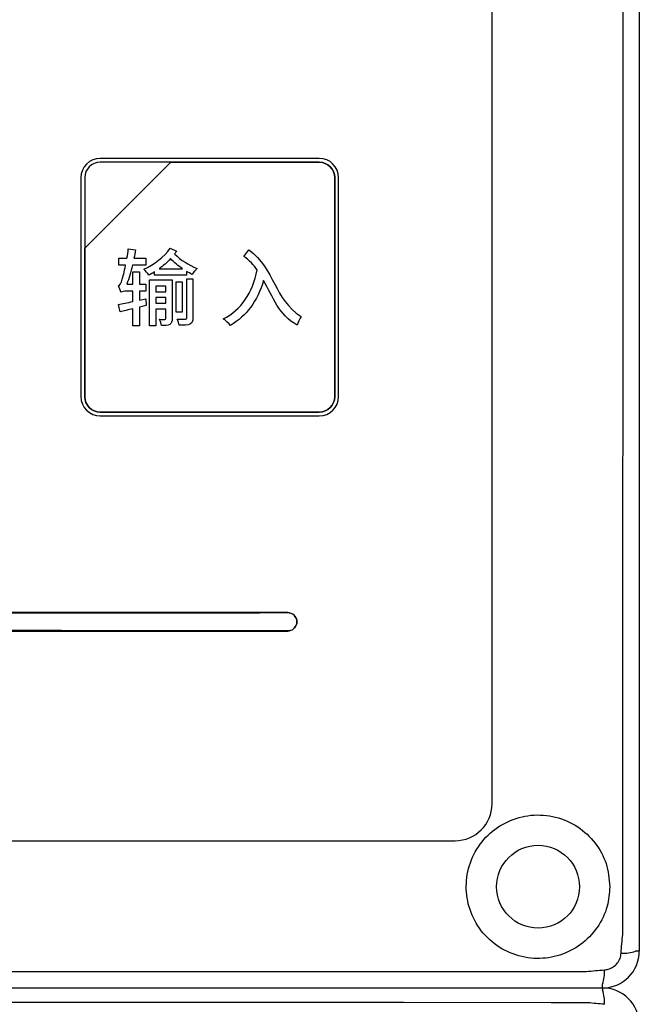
# Model space of a CAD drawing. Header units: millimetres. Extents: x 7205 to 9529, y -660 to 140.
# Tile 106 of 193: x 7637 to 7671, y -243 to -190. Entities that reach past the tile are written whole.
import ezdxf

# ---------------------------------------------------------------- set-up
doc = ezdxf.new("R2010")
doc.units = ezdxf.units.MM
doc.header["$LTSCALE"] = 3

msp = doc.modelspace()

# ---------------------------------------------------------------- linework, layer by layer
at = {"linetype": 'Continuous', "lineweight": 30}
for p, q in [((7670.621, -9.157), (7670.621, -240.157)), ((7662.621, -232.157), (7662.621, -17.157)), ((7651.521, -221.757), (7553.221, -221.757)), ((7651.521, -221.758), (7651.521, -221.757)), ((7553.221, -222.757), (7651.521, -222.757)), ((7651.521, -222.756), (7651.521, -222.757)), ((7473.614, -234.157), (7660.621, -234.157)), ((7670.621, -240.157), (7670.417, -240.157)), ((7272.621, -242.157), (7668.621, -242.157)), ((7668.621, -242.157), (7668.621, -241.953)), ((7668.621, -242.157), (7668.621, -242.28))]:
    msp.add_line(p, q, dxfattribs=at)
at = {"linetype": 'Continuous', "lineweight": 30, "flags": 128}
for points in [[(7669.735, -239.258), (7669.735, -239.257), (7669.735, -237.257), (7669.735, -229.257), (7669.736, -197.257), (7669.737, -69.257), (7669.735, -21.509), (7669.735, -10.056), (7669.735, -10.056)], [(7273.497, -241.268), (7273.497, -241.268), (7275.497, -241.268), (7283.497, -241.269), (7315.497, -241.27), (7443.497, -241.273), (7667.745, -241.268), (7667.745, -241.268)], [(7667.828, -242.961), (7667.828, -242.961), (7665.828, -242.961), (7657.828, -242.96), (7625.828, -242.959), (7497.828, -242.955), (7273.413, -242.961), (7273.413, -242.961)]]:
    msp.add_lwpolyline(points, dxfattribs=at)
at = {"linetype": 'Continuous', "lineweight": 30}
msp.add_circle((7665.121, -236.657), 2.25, dxfattribs=at)
for centre, radius, start, end in [((7651.521, -222.257), 0.5, 0, 90), ((7651.521, -222.257), 0.5, 270, 0), ((7660.621, -232.157), 2, 270.0003, 359.9999), ((7668.621, -240.157), 2, 270, 360), ((7669.78, -238.466), 1.807, 265.5081, 290.6472), ((7666.898, -241.317), 1.837, 339.7341, 4.4138), ((7668.621, -244.157), 2, 0, 90), ((7666.825, -242.91), 1.903, 355.8084, 19.3381)]:
    msp.add_arc(centre, radius, start, end, dxfattribs=at)
for centre, start_param, end_param in [((7602.371, -141.033), 4.680491, 4.744287), ((7602.371, -303.481), 1.538898, 1.602695)]:
    msp.add_ellipse(centre, major_axis=(1541.102, 0), ratio=0.052408, start_param=start_param, end_param=end_param, dxfattribs=at)
for points, knots in [([(7641.337, -197.063), (7641.337, -197.063), (7653.237, -197.063), (7653.237, -197.063), (7653.237, -197.063), (7653.814, -197.063), (7654.287, -197.535), (7654.287, -198.113), (7654.287, -198.113), (7654.287, -198.113), (7654.287, -210.013), (7654.287, -210.013), (7654.287, -210.013), (7654.287, -210.59), (7653.814, -211.063), (7653.237, -211.063), (7653.237, -211.063), (7653.237, -211.063), (7641.337, -211.063), (7641.337, -211.063), (7641.337, -211.063), (7640.759, -211.063), (7640.287, -210.59), (7640.287, -210.013), (7640.287, -210.013), (7640.287, -210.013), (7640.287, -198.113), (7640.287, -198.113), (7640.287, -198.113), (7640.287, -197.535), (7640.759, -197.063), (7641.337, -197.063)], [0, 0, 0, 0, 0.111111, 0.111111, 0.111111, 0.111111, 0.222222, 0.222222, 0.222222, 0.222222, 0.333333, 0.333333, 0.333333, 0.333333, 0.444444, 0.444444, 0.444444, 0.444444, 0.555556, 0.555556, 0.555556, 0.555556, 0.666667, 0.666667, 0.666667, 0.666667, 0.777778, 0.777778, 0.777778, 0.777778, 1, 1, 1, 1]), ([(7641.337, -197.063), (7641.337, -197.063), (7653.237, -197.063), (7653.237, -197.063), (7653.237, -197.063), (7653.814, -197.063), (7654.287, -197.535), (7654.287, -198.113), (7654.287, -198.113), (7654.287, -198.113), (7654.287, -210.013), (7654.287, -210.013), (7654.287, -210.013), (7654.287, -210.59), (7653.814, -211.063), (7653.237, -211.063), (7653.237, -211.063), (7653.237, -211.063), (7641.337, -211.063), (7641.337, -211.063), (7641.337, -211.063), (7640.759, -211.063), (7640.287, -210.59), (7640.287, -210.013), (7640.287, -210.013), (7640.287, -210.013), (7640.287, -198.113), (7640.287, -198.113), (7640.287, -198.113), (7640.287, -197.535), (7640.759, -197.063), (7641.337, -197.063)], [0, 0, 0, 0, 0.111111, 0.111111, 0.111111, 0.111111, 0.222222, 0.222222, 0.222222, 0.222222, 0.333333, 0.333333, 0.333333, 0.333333, 0.444444, 0.444444, 0.444444, 0.444444, 0.555556, 0.555556, 0.555556, 0.555556, 0.666667, 0.666667, 0.666667, 0.666667, 0.777778, 0.777778, 0.777778, 0.777778, 1, 1, 1, 1]), ([(7641.337, -197.063), (7641.337, -197.063), (7653.237, -197.063), (7653.237, -197.063), (7653.237, -197.063), (7653.814, -197.063), (7654.287, -197.535), (7654.287, -198.113), (7654.287, -198.113), (7654.287, -198.113), (7654.287, -210.013), (7654.287, -210.013), (7654.287, -210.013), (7654.287, -210.59), (7653.814, -211.063), (7653.237, -211.063), (7653.237, -211.063), (7653.237, -211.063), (7641.337, -211.063), (7641.337, -211.063), (7641.337, -211.063), (7640.759, -211.063), (7640.287, -210.59), (7640.287, -210.013), (7640.287, -210.013), (7640.287, -210.013), (7640.287, -198.113), (7640.287, -198.113), (7640.287, -198.113), (7640.287, -197.535), (7640.759, -197.063), (7641.337, -197.063)], [0, 0, 0, 0, 0.111111, 0.111111, 0.111111, 0.111111, 0.222222, 0.222222, 0.222222, 0.222222, 0.333333, 0.333333, 0.333333, 0.333333, 0.444444, 0.444444, 0.444444, 0.444444, 0.555556, 0.555556, 0.555556, 0.555556, 0.666667, 0.666667, 0.666667, 0.666667, 0.777778, 0.777778, 0.777778, 0.777778, 1, 1, 1, 1]), ([(7641.337, -197.273), (7641.337, -197.273), (7645.168, -197.273), (7645.168, -197.273), (7645.168, -197.273), (7645.168, -197.273), (7640.497, -201.943), (7640.497, -201.943), (7640.497, -201.943), (7640.497, -201.943), (7640.497, -198.113), (7640.497, -198.113), (7640.497, -198.113), (7640.497, -197.651), (7640.875, -197.273), (7641.337, -197.273)], [0, 0, 0, 0, 0.2, 0.2, 0.2, 0.2, 0.4, 0.4, 0.4, 0.4, 0.6, 0.6, 0.6, 0.6, 1, 1, 1, 1]), ([(7645.168, -197.273), (7645.168, -197.273), (7645.18, -197.273), (7645.18, -197.273), (7645.18, -197.273), (7645.18, -197.273), (7653.237, -197.273), (7653.237, -197.273), (7653.237, -197.273), (7653.699, -197.273), (7654.077, -197.651), (7654.077, -198.113), (7654.077, -198.113), (7654.077, -198.113), (7654.077, -210.013), (7654.077, -210.013), (7654.077, -210.013), (7654.077, -210.475), (7653.699, -210.853), (7653.237, -210.853), (7653.237, -210.853), (7653.237, -210.853), (7641.337, -210.853), (7641.337, -210.853), (7641.337, -210.853), (7640.875, -210.853), (7640.497, -210.475), (7640.497, -210.013), (7640.497, -210.013), (7640.497, -210.013), (7640.497, -202.033), (7640.497, -202.033), (7640.497, -202.033), (7640.497, -202.033), (7640.497, -201.943), (7640.497, -201.943), (7640.497, -201.943), (7640.497, -201.943), (7645.168, -197.273), (7645.168, -197.273)], [0, 0, 0, 0, 0.090909, 0.090909, 0.090909, 0.090909, 0.181818, 0.181818, 0.181818, 0.181818, 0.272727, 0.272727, 0.272727, 0.272727, 0.363636, 0.363636, 0.363636, 0.363636, 0.454545, 0.454545, 0.454545, 0.454545, 0.545455, 0.545455, 0.545455, 0.545455, 0.636364, 0.636364, 0.636364, 0.636364, 0.727273, 0.727273, 0.727273, 0.727273, 0.818182, 0.818182, 0.818182, 0.818182, 1, 1, 1, 1]), ([(7654.077, -210.013), (7654.077, -210.013), (7654.077, -198.113), (7654.077, -198.113), (7654.077, -198.113), (7654.077, -197.651), (7653.699, -197.273), (7653.237, -197.273), (7653.237, -197.273), (7653.237, -197.273), (7645.18, -197.273), (7645.18, -197.273), (7645.18, -197.273), (7645.18, -197.273), (7645.168, -197.273), (7645.168, -197.273), (7645.168, -197.273), (7645.168, -197.273), (7640.497, -201.943), (7640.497, -201.943), (7640.497, -201.943), (7640.497, -201.943), (7640.497, -202.033), (7640.497, -202.033), (7640.497, -202.033), (7640.497, -202.033), (7640.497, -210.013), (7640.497, -210.013), (7640.497, -210.013), (7640.497, -210.475), (7640.875, -210.853), (7641.337, -210.853), (7641.337, -210.853), (7641.337, -210.853), (7653.237, -210.853), (7653.237, -210.853), (7653.237, -210.853), (7653.699, -210.853), (7654.077, -210.475), (7654.077, -210.013)], [0, 0, 0, 0, 0.090909, 0.090909, 0.090909, 0.090909, 0.181818, 0.181818, 0.181818, 0.181818, 0.272727, 0.272727, 0.272727, 0.272727, 0.363636, 0.363636, 0.363636, 0.363636, 0.454545, 0.454545, 0.454545, 0.454545, 0.545455, 0.545455, 0.545455, 0.545455, 0.636364, 0.636364, 0.636364, 0.636364, 0.727273, 0.727273, 0.727273, 0.727273, 0.818182, 0.818182, 0.818182, 0.818182, 1, 1, 1, 1]), ([(7641.337, -197.273), (7641.337, -197.273), (7645.168, -197.273), (7645.168, -197.273), (7645.168, -197.273), (7645.168, -197.273), (7640.497, -201.943), (7640.497, -201.943), (7640.497, -201.943), (7640.497, -201.943), (7640.497, -198.113), (7640.497, -198.113), (7640.497, -198.113), (7640.497, -197.651), (7640.875, -197.273), (7641.337, -197.273)], [0, 0, 0, 0, 0.2, 0.2, 0.2, 0.2, 0.4, 0.4, 0.4, 0.4, 0.6, 0.6, 0.6, 0.6, 1, 1, 1, 1]), ([(7645.168, -197.273), (7645.168, -197.273), (7645.18, -197.273), (7645.18, -197.273), (7645.18, -197.273), (7645.18, -197.273), (7653.237, -197.273), (7653.237, -197.273), (7653.237, -197.273), (7653.699, -197.273), (7654.077, -197.651), (7654.077, -198.113), (7654.077, -198.113), (7654.077, -198.113), (7654.077, -210.013), (7654.077, -210.013), (7654.077, -210.013), (7654.077, -210.475), (7653.699, -210.853), (7653.237, -210.853), (7653.237, -210.853), (7653.237, -210.853), (7641.337, -210.853), (7641.337, -210.853), (7641.337, -210.853), (7640.875, -210.853), (7640.497, -210.475), (7640.497, -210.013), (7640.497, -210.013), (7640.497, -210.013), (7640.497, -202.033), (7640.497, -202.033), (7640.497, -202.033), (7640.497, -202.033), (7640.497, -201.943), (7640.497, -201.943), (7640.497, -201.943), (7640.497, -201.943), (7645.168, -197.273), (7645.168, -197.273)], [0, 0, 0, 0, 0.090909, 0.090909, 0.090909, 0.090909, 0.181818, 0.181818, 0.181818, 0.181818, 0.272727, 0.272727, 0.272727, 0.272727, 0.363636, 0.363636, 0.363636, 0.363636, 0.454545, 0.454545, 0.454545, 0.454545, 0.545455, 0.545455, 0.545455, 0.545455, 0.636364, 0.636364, 0.636364, 0.636364, 0.727273, 0.727273, 0.727273, 0.727273, 0.818182, 0.818182, 0.818182, 0.818182, 1, 1, 1, 1]), ([(7654.077, -210.013), (7654.077, -210.013), (7654.077, -198.113), (7654.077, -198.113), (7654.077, -198.113), (7654.077, -197.651), (7653.699, -197.273), (7653.237, -197.273), (7653.237, -197.273), (7653.237, -197.273), (7645.18, -197.273), (7645.18, -197.273), (7645.18, -197.273), (7645.18, -197.273), (7645.168, -197.273), (7645.168, -197.273), (7645.168, -197.273), (7645.168, -197.273), (7640.497, -201.943), (7640.497, -201.943), (7640.497, -201.943), (7640.497, -201.943), (7640.497, -202.033), (7640.497, -202.033), (7640.497, -202.033), (7640.497, -202.033), (7640.497, -210.013), (7640.497, -210.013), (7640.497, -210.013), (7640.497, -210.475), (7640.875, -210.853), (7641.337, -210.853), (7641.337, -210.853), (7641.337, -210.853), (7653.237, -210.853), (7653.237, -210.853), (7653.237, -210.853), (7653.699, -210.853), (7654.077, -210.475), (7654.077, -210.013)], [0, 0, 0, 0, 0.090909, 0.090909, 0.090909, 0.090909, 0.181818, 0.181818, 0.181818, 0.181818, 0.272727, 0.272727, 0.272727, 0.272727, 0.363636, 0.363636, 0.363636, 0.363636, 0.454545, 0.454545, 0.454545, 0.454545, 0.545455, 0.545455, 0.545455, 0.545455, 0.636364, 0.636364, 0.636364, 0.636364, 0.727273, 0.727273, 0.727273, 0.727273, 0.818182, 0.818182, 0.818182, 0.818182, 1, 1, 1, 1]), ([(7641.337, -197.273), (7641.337, -197.273), (7645.168, -197.273), (7645.168, -197.273), (7645.168, -197.273), (7645.168, -197.273), (7640.497, -201.943), (7640.497, -201.943), (7640.497, -201.943), (7640.497, -201.943), (7640.497, -198.113), (7640.497, -198.113), (7640.497, -198.113), (7640.497, -197.651), (7640.875, -197.273), (7641.337, -197.273)], [0, 0, 0, 0, 0.2, 0.2, 0.2, 0.2, 0.4, 0.4, 0.4, 0.4, 0.6, 0.6, 0.6, 0.6, 1, 1, 1, 1]), ([(7645.168, -197.273), (7645.168, -197.273), (7645.18, -197.273), (7645.18, -197.273), (7645.18, -197.273), (7645.18, -197.273), (7653.237, -197.273), (7653.237, -197.273), (7653.237, -197.273), (7653.699, -197.273), (7654.077, -197.651), (7654.077, -198.113), (7654.077, -198.113), (7654.077, -198.113), (7654.077, -210.013), (7654.077, -210.013), (7654.077, -210.013), (7654.077, -210.475), (7653.699, -210.853), (7653.237, -210.853), (7653.237, -210.853), (7653.237, -210.853), (7641.337, -210.853), (7641.337, -210.853), (7641.337, -210.853), (7640.875, -210.853), (7640.497, -210.475), (7640.497, -210.013), (7640.497, -210.013), (7640.497, -210.013), (7640.497, -202.033), (7640.497, -202.033), (7640.497, -202.033), (7640.497, -202.033), (7640.497, -201.943), (7640.497, -201.943), (7640.497, -201.943), (7640.497, -201.943), (7645.168, -197.273), (7645.168, -197.273)], [0, 0, 0, 0, 0.090909, 0.090909, 0.090909, 0.090909, 0.181818, 0.181818, 0.181818, 0.181818, 0.272727, 0.272727, 0.272727, 0.272727, 0.363636, 0.363636, 0.363636, 0.363636, 0.454545, 0.454545, 0.454545, 0.454545, 0.545455, 0.545455, 0.545455, 0.545455, 0.636364, 0.636364, 0.636364, 0.636364, 0.727273, 0.727273, 0.727273, 0.727273, 0.818182, 0.818182, 0.818182, 0.818182, 1, 1, 1, 1]), ([(7654.077, -210.013), (7654.077, -210.013), (7654.077, -198.113), (7654.077, -198.113), (7654.077, -198.113), (7654.077, -197.651), (7653.699, -197.273), (7653.237, -197.273), (7653.237, -197.273), (7653.237, -197.273), (7645.18, -197.273), (7645.18, -197.273), (7645.18, -197.273), (7645.18, -197.273), (7645.168, -197.273), (7645.168, -197.273), (7645.168, -197.273), (7645.168, -197.273), (7640.497, -201.943), (7640.497, -201.943), (7640.497, -201.943), (7640.497, -201.943), (7640.497, -202.033), (7640.497, -202.033), (7640.497, -202.033), (7640.497, -202.033), (7640.497, -210.013), (7640.497, -210.013), (7640.497, -210.013), (7640.497, -210.475), (7640.875, -210.853), (7641.337, -210.853), (7641.337, -210.853), (7641.337, -210.853), (7653.237, -210.853), (7653.237, -210.853), (7653.237, -210.853), (7653.699, -210.853), (7654.077, -210.475), (7654.077, -210.013)], [0, 0, 0, 0, 0.090909, 0.090909, 0.090909, 0.090909, 0.181818, 0.181818, 0.181818, 0.181818, 0.272727, 0.272727, 0.272727, 0.272727, 0.363636, 0.363636, 0.363636, 0.363636, 0.454545, 0.454545, 0.454545, 0.454545, 0.545455, 0.545455, 0.545455, 0.545455, 0.636364, 0.636364, 0.636364, 0.636364, 0.727273, 0.727273, 0.727273, 0.727273, 0.818182, 0.818182, 0.818182, 0.818182, 1, 1, 1, 1]), ([(7643.809, -204.703), (7643.809, -204.703), (7643.478, -204.771), (7643.478, -204.771), (7643.478, -204.771), (7643.478, -204.771), (7643.478, -204.281), (7643.478, -204.281), (7643.478, -204.281), (7643.478, -204.281), (7643.809, -204.281), (7643.809, -204.281), (7643.809, -204.281), (7643.809, -204.281), (7643.809, -203.895), (7643.809, -203.895), (7643.809, -203.895), (7643.809, -203.895), (7643.478, -203.895), (7643.478, -203.895), (7643.478, -203.895), (7643.478, -203.895), (7643.478, -203.235), (7643.478, -203.235), (7643.478, -203.235), (7643.478, -203.235), (7643.116, -203.235), (7643.116, -203.235), (7643.116, -203.235), (7643.116, -203.235), (7643.116, -203.895), (7643.116, -203.895), (7643.116, -203.895), (7643.116, -203.895), (7642.781, -203.895), (7642.781, -203.895), (7642.781, -203.895), (7642.896, -203.593), (7643.001, -203.244), (7643.089, -202.877), (7643.089, -202.877), (7643.089, -202.877), (7643.818, -202.877), (7643.818, -202.877), (7643.818, -202.877), (7643.818, -202.877), (7643.818, -202.497), (7643.818, -202.497), (7643.818, -202.497), (7643.818, -202.497), (7643.171, -202.497), (7643.171, -202.497), (7643.171, -202.497), (7643.199, -202.345), (7643.226, -202.185), (7643.249, -202.033), (7643.249, -202.033), (7643.249, -202.033), (7642.859, -201.974), (7642.859, -201.974), (7642.859, -201.974), (7642.845, -202.148), (7642.818, -202.327), (7642.79, -202.497), (7642.79, -202.497), (7642.79, -202.497), (7642.341, -202.497), (7642.341, -202.497), (7642.341, -202.497), (7642.341, -202.497), (7642.341, -202.877), (7642.341, -202.877), (7642.341, -202.877), (7642.341, -202.877), (7642.717, -202.877), (7642.717, -202.877), (7642.717, -202.877), (7642.648, -203.235), (7642.57, -203.519), (7642.534, -203.629), (7642.534, -203.629), (7642.465, -203.831), (7642.414, -203.978), (7642.332, -203.996), (7642.332, -203.996), (7642.378, -204.093), (7642.437, -204.271), (7642.451, -204.345), (7642.451, -204.345), (7642.497, -204.308), (7642.639, -204.281), (7642.777, -204.281), (7642.777, -204.281), (7642.777, -204.281), (7643.116, -204.281), (7643.116, -204.281), (7643.116, -204.281), (7643.116, -204.281), (7643.116, -204.845), (7643.116, -204.845), (7643.116, -204.845), (7642.813, -204.909), (7642.543, -204.964), (7642.323, -205.005), (7642.323, -205.005), (7642.323, -205.005), (7642.414, -205.404), (7642.414, -205.404), (7642.414, -205.404), (7642.621, -205.358), (7642.864, -205.299), (7643.116, -205.239), (7643.116, -205.239), (7643.116, -205.239), (7643.116, -206.175), (7643.116, -206.175), (7643.116, -206.175), (7643.116, -206.175), (7643.478, -206.175), (7643.478, -206.175), (7643.478, -206.175), (7643.478, -206.175), (7643.478, -205.147), (7643.478, -205.147), (7643.478, -205.147), (7643.478, -205.147), (7643.841, -205.056), (7643.841, -205.056), (7643.841, -205.056), (7643.841, -205.056), (7643.809, -204.703), (7643.809, -204.703)], [0, 0, 0, 0, 0.029412, 0.029412, 0.029412, 0.029412, 0.058824, 0.058824, 0.058824, 0.058824, 0.088235, 0.088235, 0.088235, 0.088235, 0.117647, 0.117647, 0.117647, 0.117647, 0.147059, 0.147059, 0.147059, 0.147059, 0.176471, 0.176471, 0.176471, 0.176471, 0.205882, 0.205882, 0.205882, 0.205882, 0.235294, 0.235294, 0.235294, 0.235294, 0.264706, 0.264706, 0.264706, 0.264706, 0.294118, 0.294118, 0.294118, 0.294118, 0.323529, 0.323529, 0.323529, 0.323529, 0.352941, 0.352941, 0.352941, 0.352941, 0.382353, 0.382353, 0.382353, 0.382353, 0.411765, 0.411765, 0.411765, 0.411765, 0.441176, 0.441176, 0.441176, 0.441176, 0.470588, 0.470588, 0.470588, 0.470588, 0.5, 0.5, 0.5, 0.5, 0.529412, 0.529412, 0.529412, 0.529412, 0.558824, 0.558824, 0.558824, 0.558824, 0.588235, 0.588235, 0.588235, 0.588235, 0.617647, 0.617647, 0.617647, 0.617647, 0.647059, 0.647059, 0.647059, 0.647059, 0.676471, 0.676471, 0.676471, 0.676471, 0.705882, 0.705882, 0.705882, 0.705882, 0.735294, 0.735294, 0.735294, 0.735294, 0.764706, 0.764706, 0.764706, 0.764706, 0.794118, 0.794118, 0.794118, 0.794118, 0.823529, 0.823529, 0.823529, 0.823529, 0.852941, 0.852941, 0.852941, 0.852941, 0.882353, 0.882353, 0.882353, 0.882353, 0.911765, 0.911765, 0.911765, 0.911765, 0.941176, 0.941176, 0.941176, 0.941176, 1, 1, 1, 1]), ([(7645.129, -201.951), (7644.827, -202.419), (7644.253, -202.845), (7643.703, -203.088), (7643.703, -203.088), (7643.804, -203.175), (7643.919, -203.313), (7643.983, -203.409), (7643.983, -203.409), (7644.079, -203.359), (7644.185, -203.304), (7644.281, -203.24), (7644.281, -203.24), (7644.281, -203.24), (7644.281, -203.414), (7644.281, -203.414), (7644.281, -203.414), (7644.281, -203.414), (7646.028, -203.414), (7646.028, -203.414), (7646.028, -203.414), (7646.028, -203.414), (7646.028, -203.207), (7646.028, -203.207), (7646.028, -203.207), (7646.129, -203.267), (7646.23, -203.322), (7646.335, -203.373), (7646.335, -203.373), (7646.386, -203.262), (7646.501, -203.129), (7646.597, -203.047), (7646.597, -203.047), (7646.138, -202.854), (7645.721, -202.616), (7645.377, -202.249), (7645.377, -202.249), (7645.414, -202.203), (7645.446, -202.157), (7645.478, -202.107), (7645.478, -202.107), (7645.478, -202.107), (7645.129, -201.951), (7645.129, -201.951)], [0, 0, 0, 0, 0.083333, 0.083333, 0.083333, 0.083333, 0.166667, 0.166667, 0.166667, 0.166667, 0.25, 0.25, 0.25, 0.25, 0.333333, 0.333333, 0.333333, 0.333333, 0.416667, 0.416667, 0.416667, 0.416667, 0.5, 0.5, 0.5, 0.5, 0.583333, 0.583333, 0.583333, 0.583333, 0.666667, 0.666667, 0.666667, 0.666667, 0.75, 0.75, 0.75, 0.75, 0.833333, 0.833333, 0.833333, 0.833333, 1, 1, 1, 1]), ([(7649.146, -202.4), (7649.444, -202.607), (7649.673, -202.85), (7649.871, -203.129), (7649.871, -203.129), (7649.586, -204.386), (7649.022, -205.29), (7648.022, -205.794), (7648.022, -205.794), (7648.133, -205.872), (7648.339, -206.051), (7648.412, -206.143), (7648.412, -206.143), (7649.293, -205.624), (7649.866, -204.822), (7650.215, -203.698), (7650.215, -203.698), (7650.696, -204.583), (7651.049, -205.578), (7652.044, -206.138), (7652.044, -206.138), (7652.067, -206.005), (7652.177, -205.771), (7652.251, -205.652), (7652.251, -205.652), (7650.76, -204.739), (7650.857, -203.084), (7649.412, -202.038), (7649.412, -202.038), (7649.412, -202.038), (7649.146, -202.4), (7649.146, -202.4)], [0, 0, 0, 0, 0.111111, 0.111111, 0.111111, 0.111111, 0.222222, 0.222222, 0.222222, 0.222222, 0.333333, 0.333333, 0.333333, 0.333333, 0.444444, 0.444444, 0.444444, 0.444444, 0.555556, 0.555556, 0.555556, 0.555556, 0.666667, 0.666667, 0.666667, 0.666667, 0.777778, 0.777778, 0.777778, 0.777778, 1, 1, 1, 1]), ([(7644.533, -203.07), (7644.758, -202.909), (7644.973, -202.721), (7645.157, -202.515), (7645.157, -202.515), (7645.359, -202.731), (7645.579, -202.914), (7645.813, -203.07), (7645.813, -203.07), (7645.813, -203.07), (7644.533, -203.07), (7644.533, -203.07)], [0, 0, 0, 0, 0.25, 0.25, 0.25, 0.25, 0.5, 0.5, 0.5, 0.5, 1, 1, 1, 1]), ([(7645.244, -203.675), (7645.244, -203.675), (7644.01, -203.675), (7644.01, -203.675), (7644.01, -203.675), (7644.01, -203.675), (7644.01, -206.165), (7644.01, -206.165), (7644.01, -206.165), (7644.01, -206.165), (7644.354, -206.165), (7644.354, -206.165), (7644.354, -206.165), (7644.354, -206.165), (7644.354, -205.253), (7644.354, -205.253), (7644.354, -205.253), (7644.354, -205.253), (7644.9, -205.253), (7644.9, -205.253), (7644.9, -205.253), (7644.9, -205.253), (7644.9, -205.762), (7644.9, -205.762), (7644.9, -205.762), (7644.9, -205.803), (7644.891, -205.817), (7644.85, -205.817), (7644.85, -205.817), (7644.808, -205.817), (7644.694, -205.817), (7644.556, -205.812), (7644.556, -205.812), (7644.607, -205.909), (7644.648, -206.06), (7644.657, -206.152), (7644.657, -206.152), (7644.863, -206.152), (7645.006, -206.147), (7645.116, -206.092), (7645.116, -206.092), (7645.216, -206.032), (7645.244, -205.932), (7645.244, -205.767), (7645.244, -205.767), (7645.244, -205.767), (7645.244, -203.675), (7645.244, -203.675)], [0, 0, 0, 0, 0.076923, 0.076923, 0.076923, 0.076923, 0.153846, 0.153846, 0.153846, 0.153846, 0.230769, 0.230769, 0.230769, 0.230769, 0.307692, 0.307692, 0.307692, 0.307692, 0.384615, 0.384615, 0.384615, 0.384615, 0.461538, 0.461538, 0.461538, 0.461538, 0.538462, 0.538462, 0.538462, 0.538462, 0.615385, 0.615385, 0.615385, 0.615385, 0.692308, 0.692308, 0.692308, 0.692308, 0.769231, 0.769231, 0.769231, 0.769231, 0.846154, 0.846154, 0.846154, 0.846154, 1, 1, 1, 1]), ([(7645.785, -203.776), (7645.785, -203.776), (7645.46, -203.776), (7645.46, -203.776), (7645.46, -203.776), (7645.46, -203.776), (7645.46, -205.432), (7645.46, -205.432), (7645.46, -205.432), (7645.46, -205.432), (7645.785, -205.432), (7645.785, -205.432), (7645.785, -205.432), (7645.785, -205.432), (7645.785, -203.776), (7645.785, -203.776)], [0, 0, 0, 0, 0.2, 0.2, 0.2, 0.2, 0.4, 0.4, 0.4, 0.4, 0.6, 0.6, 0.6, 0.6, 1, 1, 1, 1]), ([(7646.037, -205.73), (7646.037, -205.785), (7646.019, -205.799), (7645.964, -205.799), (7645.964, -205.799), (7645.909, -205.803), (7645.716, -205.803), (7645.515, -205.799), (7645.515, -205.799), (7645.565, -205.895), (7645.611, -206.042), (7645.625, -206.138), (7645.625, -206.138), (7645.9, -206.138), (7646.088, -206.129), (7646.212, -206.074), (7646.212, -206.074), (7646.34, -206.019), (7646.372, -205.918), (7646.372, -205.73), (7646.372, -205.73), (7646.372, -205.73), (7646.372, -203.606), (7646.372, -203.606), (7646.372, -203.606), (7646.372, -203.606), (7646.037, -203.606), (7646.037, -203.606), (7646.037, -203.606), (7646.037, -203.606), (7646.037, -205.73), (7646.037, -205.73)], [0, 0, 0, 0, 0.111111, 0.111111, 0.111111, 0.111111, 0.222222, 0.222222, 0.222222, 0.222222, 0.333333, 0.333333, 0.333333, 0.333333, 0.444444, 0.444444, 0.444444, 0.444444, 0.555556, 0.555556, 0.555556, 0.555556, 0.666667, 0.666667, 0.666667, 0.666667, 0.777778, 0.777778, 0.777778, 0.777778, 1, 1, 1, 1]), ([(7644.9, -204.01), (7644.9, -204.01), (7644.9, -204.313), (7644.9, -204.313), (7644.9, -204.313), (7644.9, -204.313), (7644.354, -204.313), (7644.354, -204.313), (7644.354, -204.313), (7644.354, -204.313), (7644.354, -204.01), (7644.354, -204.01), (7644.354, -204.01), (7644.354, -204.01), (7644.9, -204.01), (7644.9, -204.01)], [0, 0, 0, 0, 0.2, 0.2, 0.2, 0.2, 0.4, 0.4, 0.4, 0.4, 0.6, 0.6, 0.6, 0.6, 1, 1, 1, 1]), ([(7644.354, -204.936), (7644.354, -204.936), (7644.354, -204.629), (7644.354, -204.629), (7644.354, -204.629), (7644.354, -204.629), (7644.9, -204.629), (7644.9, -204.629), (7644.9, -204.629), (7644.9, -204.629), (7644.9, -204.936), (7644.9, -204.936), (7644.9, -204.936), (7644.9, -204.936), (7644.354, -204.936), (7644.354, -204.936)], [0, 0, 0, 0, 0.2, 0.2, 0.2, 0.2, 0.4, 0.4, 0.4, 0.4, 0.6, 0.6, 0.6, 0.6, 1, 1, 1, 1]), ([(7651.521, -221.758), (7651.577, -221.763), (7651.689, -221.774), (7651.839, -221.86), (7651.952, -221.986), (7652.012, -222.127), (7652.018, -222.22), (7652.021, -222.257)], [0, 0, 0, 0, 0.214356, 0.428968, 0.643519, 0.857979, 1, 1, 1, 1]), ([(7652.021, -222.257), (7652.02, -222.276), (7652.017, -222.351), (7651.979, -222.479), (7651.88, -222.618), (7651.741, -222.716), (7651.613, -222.753), (7651.539, -222.755), (7651.521, -222.756)], [0, 0, 0, 0, 0.0729983, 0.2872435, 0.5015209, 0.7158867, 0.9303563, 1, 1, 1, 1]), ([(7669.021, -236.657), (7668.98, -236.23), (7668.898, -235.377), (7668.261, -234.235), (7667.311, -233.34), (7666.087, -232.799), (7664.741, -232.699), (7663.448, -233.052), (7662.354, -233.805), (7661.57, -234.873), (7661.182, -236.137), (7661.229, -237.452), (7661.702, -238.682), (7662.563, -239.702), (7663.727, -240.381), (7665.039, -240.629), (7666.326, -240.438), (7667.476, -239.855), (7668.381, -238.919), (7668.927, -237.804), (7668.992, -237.016), (7669.021, -236.657)], [0, 0, 0, 0, 0.051961, 0.103875, 0.157048, 0.211892, 0.266689, 0.320233, 0.372912, 0.426016, 0.479236, 0.531807, 0.585165, 0.639794, 0.694795, 0.748295, 0.799879, 0.851247, 0.903858, 0.956241, 1, 1, 1, 1]), ([(7669.638, -240.267), (7669.655, -239.929), (7669.673, -239.59), (7669.735, -239.258), (7669.735, -239.258)], [0, 0, 0, 0, 0.99994, 1, 1, 1, 1]), ([(7668.729, -241.175), (7668.798, -241.166), (7668.966, -241.145), (7669.213, -241.023), (7669.434, -240.82), (7669.593, -240.56), (7669.623, -240.364), (7669.638, -240.267)], [0, 0, 0, 0, 0.149947, 0.362271, 0.577095, 0.79097, 1, 1, 1, 1]), ([(7667.745, -241.268), (7667.745, -241.268), (7668.072, -241.227), (7668.4, -241.201), (7668.729, -241.175)], [0, 0, 0, 0, 0.000061, 1, 1, 1, 1]), ([(7668.723, -243.049), (7668.424, -243.024), (7668.126, -242.999), (7667.828, -242.961), (7667.828, -242.961)], [0, 0, 0, 0, 0.9999353, 1, 1, 1, 1])]:
    msp.add_open_spline(points, degree=3, knots=knots, dxfattribs=at)

doc.saveas('drawing.dxf')
